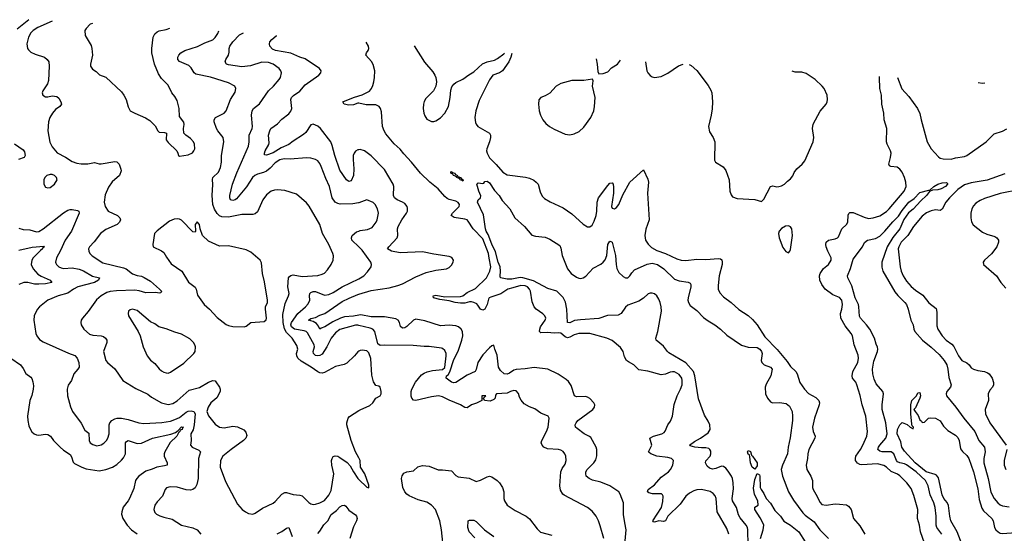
# Model space of a CAD drawing. Header units: inches. Extents: x 1245430 to 1420861, y 606325 to 671315.
# Tile 49 of 256: x 1276958 to 1285786, y 664657 to 669268. Entities that reach past the tile are written whole.
import ezdxf

# ---------------------------------------------------------------- set-up
doc = ezdxf.new("R2010")
doc.units = ezdxf.units.IN
doc.header["$MEASUREMENT"] = 0
doc.layers.add('B2676', color=7, linetype='Continuous')
doc.layers.add('B2686', color=7, linetype='Continuous')

msp = doc.modelspace()

# ---------------------------------------------------------------- linework, layer by layer
at = {"layer": 'B2676', "color": 5}
for points, elevation in [([(1277039.8, 669268.1), (1276936.2, 669183.8)], 1040), ([(1277249, 669255.7), (1277122.3, 669197.7), (1277078, 669170), (1277059, 669150), (1277038.3, 669110), (1277022.4, 669050), (1277028, 669010), (1277036.1, 668996.1), (1277057, 668977), (1277097.2, 668957.2), (1277179.3, 668930), (1277204.4, 668910), (1277218, 668890), (1277221.1, 668850), (1277216.7, 668723.3), (1277207, 668693), (1277166.8, 668630), (1277160.7, 668610), (1277166, 668590), (1277190, 668574), (1277210, 668574), (1277250, 668585.5), (1277290, 668579.1), (1277310, 668564), (1277328.2, 668530), (1277332.7, 668510), (1277319.3, 668490), (1277279.4, 668460.6), (1277252, 668430), (1277229.3, 668390.7), (1277216.1, 668350), (1277210.2, 668270.2), (1277228.9, 668168.9), (1277250, 668126), (1277294, 668074), (1277370, 668034.9), (1277430, 667995.9), (1277470, 667979.2), (1277510, 667973.4), (1277570, 667973.8), (1277630, 667986), (1277670, 667973.7), (1277690, 667973.1), (1277810, 667995.5), (1277830.5, 667990.5), (1277850, 667971.3), (1277866.4, 667926.4), (1277866.8, 667910), (1277853.4, 667870), (1277788.3, 667811.7), (1277754.3, 667765.7), (1277725.7, 667694.3), (1277716, 667630), (1277723.6, 667590), (1277750, 667550.4), (1277834.8, 667510), (1277857.3, 667490), (1277862, 667470), (1277852.7, 667450), (1277831.1, 667428.9), (1277730, 667383.5), (1277682.4, 667350), (1277627, 667273), (1277583, 667230), (1277576.4, 667210), (1277577.6, 667190), (1277588.1, 667168.1), (1277608.2, 667148.2), (1277705, 667085), (1277890, 667040.3), (1277912.7, 667030), (1277970, 666986.5), (1278010, 666971.1), (1278050, 666964.3), (1278075, 666955), (1278130, 666919.7), (1278212.7, 666850), (1278230.5, 666829.5), (1278224.7, 666815.3), (1278210, 666813.2), (1278178, 666818), (1278090, 666815.2), (1278030, 666834.6), (1277990, 666839.8), (1277825.7, 666834.3), (1277770, 666828.4), (1277739.5, 666820.5), (1277688.5, 666790), (1277647.6, 666752.4), (1277571.2, 666648.8), (1277521.6, 666590), (1277510.5, 666570), (1277506, 666550), (1277508.4, 666530), (1277533, 666490), (1277585.4, 666445.4), (1277614.6, 666434.6), (1277690, 666428.9), (1277710, 666422.6), (1277729, 666409), (1277738.7, 666390), (1277738.9, 666370), (1277710.4, 666290), (1277730.4, 666210), (1277744.9, 666190), (1277810, 666132.4), (1277881.6, 666030), (1277998.5, 665958.5), (1278105.8, 665905.8), (1278140.6, 665880.6), (1278230.5, 665830), (1278290, 665814), (1278330, 665821.2), (1278370, 665848), (1278477.8, 665942.2), (1278570, 665965.8), (1278650, 666012.9), (1278690, 666030.3), (1278710, 666026), (1278718, 666018), (1278750.4, 665970), (1278756.4, 665950), (1278754.4, 665930), (1278726.3, 665873.7), (1278673.4, 665830), (1278646.8, 665790), (1278636.1, 665750), (1278650, 665710.5), (1278710, 665635.8), (1278749.2, 665609.2), (1278790, 665604.6), (1278870, 665618.9), (1278910, 665613.4), (1278967.3, 665587.3), (1278986.7, 665566.7), (1278995.9, 665535.9), (1278986.4, 665510), (1278965.3, 665490), (1278854.6, 665410), (1278780.4, 665350), (1278759.5, 665310), (1278757, 665250), (1278802.2, 665122.2), (1278910, 664918.8), (1278952.3, 664872.3), (1278982.8, 664850), (1279010, 664834.9), (1279049.5, 664830.5), (1279070, 664838), (1279135.5, 664884.5), (1279230, 664928.9), (1279250, 664944.2), (1279310, 665008.8), (1279336.8, 665023.2), (1279350, 665025.2), (1279410, 665005.2), (1279470, 664999.6), (1279490, 664992.9), (1279550, 664934.4), (1279570, 664921.6), (1279590, 664917.1), (1279610, 664918.4), (1279650, 664930.3), (1279690, 664952.2), (1279730, 664999.3), (1279750, 665042.8), (1279774, 665190), (1279758, 665270), (1279754.7, 665310), (1279759.6, 665330), (1279770, 665347.3), (1279787.6, 665352.4), (1279810, 665348.4), (1279830, 665338.7), (1279893.9, 665293.9), (1279922, 665262), (1279950, 665208.5), (1279990, 665150.4), (1280000, 665140.5)], 1060), ([(1277612.2, 669234.1), (1277610, 669234), (1277590, 669226.6), (1277553.4, 669190), (1277543, 669170), (1277546.2, 669126.2), (1277597.7, 669037.7), (1277606, 669010), (1277612.2, 668950), (1277593.4, 668870), (1277593.4, 668850), (1277610, 668822.8), (1277644, 668804), (1277673.2, 668773.2), (1277730, 668750.5), (1277870, 668620.7), (1277893, 668590), (1277912.1, 668552.1), (1277930, 668486), (1277950, 668450.7), (1277990, 668427.7), (1278087.4, 668387.4), (1278123.6, 668363.6), (1278174.3, 668314.3), (1278195.5, 668270), (1278210, 668258.4), (1278255.8, 668255.8), (1278274.8, 668250), (1278272.7, 668190), (1278290, 668164.9), (1278366.8, 668090), (1278377.3, 668070), (1278381, 668050), (1278390, 668042.8), (1278470, 668054.9), (1278507.9, 668072.1), (1278520.7, 668090), (1278527.3, 668110), (1278524.5, 668150), (1278516, 668170), (1278490, 668202), (1278448, 668230), (1278429.4, 668249.4), (1278426, 668290), (1278431.5, 668328.5), (1278429.3, 668349.3), (1278390, 668398), (1278387.1, 668470), (1278370, 668544), (1278350, 668579.3), (1278323.7, 668610), (1278290, 668681.2), (1278230, 668740.9), (1278202, 668782), (1278166.9, 668870), (1278144.4, 668970), (1278144.4, 669010), (1278155.4, 669110), (1278170, 669141.6), (1278190, 669158), (1278210, 669167), (1278270, 669178.9), (1278303, 669193)], 1080), ([(1280000, 666291.5), (1279990, 666286), (1279959.1, 666250), (1279890, 666183.7), (1279866.2, 666173.8), (1279790, 666155.8), (1279690, 666099.7), (1279670, 666095.1), (1279650, 666096.9), (1279630, 666106.3), (1279571.3, 666150), (1279482.3, 666202.3), (1279452.2, 666230), (1279442, 666250), (1279441.5, 666270), (1279450.8, 666310), (1279442.6, 666342.6), (1279401.6, 666410), (1279350, 666460.7), (1279333.4, 666493.4), (1279319.1, 666550), (1279317.7, 666622.3), (1279339, 666721), (1279368.7, 666790), (1279372.9, 666810), (1279362.4, 666870), (1279369.8, 666950), (1279377.2, 666962.8), (1279390, 666972.9), (1279410, 666976.3), (1279490, 666964.1), (1279630, 666972.9), (1279670, 666983.6), (1279690, 666993.7), (1279718.2, 667021.8), (1279751.1, 667070), (1279768.5, 667110), (1279771, 667149), (1279766.2, 667170), (1279730.9, 667250), (1279672.2, 667350), (1279649.6, 667430), (1279553.4, 667593.4), (1279530, 667624.2), (1279441.5, 667701.5), (1279334, 667734), (1279270, 667740.4), (1279242.4, 667737.6), (1279212.1, 667727.9), (1279170, 667695.1), (1279137.4, 667650), (1279090, 667542.7), (1279070, 667524.5), (1279050, 667518.4), (1278950, 667518.6), (1278830, 667494.2), (1278770, 667498.2), (1278750, 667507.6), (1278727.6, 667527.6), (1278705.7, 667565.7), (1278688.9, 667608.9), (1278683.4, 667690), (1278689.8, 667789.7), (1278686.2, 667833.8), (1278689.6, 667850), (1278739.8, 667900.2), (1278758, 667942), (1278767.7, 667990), (1278768.7, 668050), (1278789.8, 668170), (1278784, 668210), (1278734.5, 668270), (1278723.5, 668290), (1278702, 668350), (1278701.6, 668370), (1278715.1, 668390), (1278790.8, 668429.2), (1278809.7, 668450), (1278848, 668550), (1278890, 668616), (1278896.2, 668650), (1278886, 668670), (1278830, 668701.1), (1278670, 668751.6), (1278537.5, 668777.5), (1278521.1, 668790), (1278494.8, 668834.8), (1278476, 668856), (1278391.1, 668891.1), (1278376.2, 668910), (1278375.1, 668930), (1278384.7, 668950), (1278404.2, 668970), (1278437.6, 668990), (1278552.7, 669027.3), (1278618.9, 669061.1), (1278690, 669087.9), (1278712, 669108), (1278735.3, 669144.7), (1278743.9, 669166.8)], 1060), ([(1280000, 667625), (1279996.3, 667623.7), (1279946.5, 667613.5), (1279831.2, 667611.2), (1279810, 667617.1), (1279788.2, 667630), (1279761.1, 667670), (1279735.1, 667770), (1279701.7, 667841.7), (1279662, 667950), (1279650, 667977), (1279630, 668000.5), (1279610, 668012.6), (1279570, 668024.2), (1279530, 668027.8), (1279383.2, 668016.8), (1279330, 668017.4), (1279290, 668009.8), (1279250, 667984.2), (1279204.1, 667935.9), (1279170.5, 667909.5), (1279143.1, 667896.9), (1279090, 667882.6), (1279067.7, 667870), (1279045.7, 667850), (1278991.4, 667768.6), (1278900.7, 667659.3), (1278890.1, 667649.9), (1278870, 667644.7), (1278847, 667650), (1278841.1, 667670), (1278843.5, 667690), (1278867.4, 667790), (1278906, 667894), (1279010, 668134), (1279015.4, 668170), (1279016.4, 668230), (1279042.6, 668290), (1279045.7, 668310), (1279037.2, 668410), (1279041.1, 668450), (1279053.3, 668470), (1279106.9, 668513.1), (1279190, 668628.4), (1279235.1, 668670), (1279286, 668730), (1279296.9, 668750), (1279307, 668790), (1279299.5, 668810), (1279285.1, 668830), (1279230, 668867.4), (1279190, 668884.5), (1279130, 668887.3), (1279026.8, 668853.2), (1278950, 668845.6), (1278830, 668863.1), (1278812, 668870), (1278801.3, 668890), (1278807.8, 668910), (1278831.3, 668950), (1278837, 668977), (1278836.2, 669010), (1278842.3, 669030), (1278868.9, 669070), (1278930, 669131.1), (1278966.2, 669150.4)], 1040), ([(1280000, 668100.7), (1279990, 668099.1), (1279970, 668087.8), (1279955.8, 668070), (1279949.5, 668050), (1279947.1, 668012.9), (1279954.6, 667930), (1279951.3, 667870), (1279930, 667822), (1279910, 667815.8), (1279887.1, 667830), (1279830, 667917.4), (1279782.9, 668050), (1279759.5, 668139.5), (1279747.1, 668170), (1279653.8, 668290), (1279630, 668311.5), (1279590.3, 668329.7), (1279570, 668324), (1279524.2, 668255.8), (1279504.1, 668235.9), (1279410, 668178.5), (1279370, 668148.6), (1279303.3, 668116.7), (1279230, 668072.5), (1279170, 668053), (1279153.6, 668053.6), (1279153, 668070), (1279159.1, 668090), (1279192.2, 668147.8), (1279196.4, 668163.6), (1279189.1, 668230), (1279199.5, 668270), (1279210.8, 668290), (1279270, 668332.7), (1279310, 668375), (1279370, 668423.5), (1279390, 668446.7), (1279398.1, 668470), (1279388.3, 668550), (1279395.4, 668570), (1279411.8, 668588.2), (1279470, 668626.5), (1279516.3, 668683.7), (1279641.6, 668770), (1279658.7, 668790), (1279660.5, 668810), (1279646.6, 668830), (1279517.9, 668917.9), (1279470, 668932.3), (1279390, 668968.6), (1279252.5, 668992.5), (1279224.6, 669004.6), (1279201.3, 669030), (1279196.9, 669050), (1279201.1, 669070), (1279217.4, 669090), (1279257.3, 669122.7), (1279264.7, 669127.2)], 1020), ([(1280000, 668517.8), (1279990, 668519.8), (1279950, 668505), (1279910, 668499.5), (1279867.6, 668510), (1279854, 668530), (1279950, 668570.7), (1280000, 668585.7)], 980), ([(1276912.8, 668152.8), (1276990, 668100.3), (1277000.4, 668080.4), (1277007.6, 668050), (1276998, 668030), (1276947, 668013)], 1040), ([(1276950, 667395.3), (1276990, 667385.8), (1277050, 667380.8), (1277110, 667364.2), (1277130, 667366.5), (1277170, 667389.3), (1277350, 667532.8), (1277390, 667557.7), (1277410, 667564.5), (1277430, 667563.8), (1277475.6, 667555.6), (1277488.8, 667548.8), (1277492.7, 667530), (1277423.7, 667370), (1277366.3, 667290), (1277325, 667195), (1277288.8, 667130), (1277280.4, 667090), (1277282.6, 667082.6), (1277288, 667070), (1277308, 667050), (1277330, 667040.3), (1277354.3, 667034.3), (1277430, 667040.1), (1277490, 667028.1), (1277530, 667014.2), (1277610, 666966), (1277673, 666950), (1277664.4, 666930), (1277627.6, 666910), (1277480.3, 666870), (1277440.2, 666850), (1277390, 666812.9), (1277303, 666790), (1277211.1, 666748.9), (1277134.9, 666690), (1277114.1, 666665.9), (1277088.2, 666610), (1277083.8, 666570), (1277103.7, 666450), (1277110.4, 666430), (1277136.2, 666396.2), (1277170, 666374.9), (1277394.5, 666274.5), (1277452.7, 666252.7), (1277474, 666230), (1277487.6, 666190), (1277490.2, 666149.8), (1277478.4, 666130), (1277442.6, 666090), (1277422, 666030), (1277394.1, 665985.9), (1277385.3, 665950), (1277388.2, 665890), (1277413.3, 665793.3), (1277430.4, 665750.4), (1277510, 665647.3), (1277543.4, 665583.4), (1277576.7, 665556.7), (1277580.2, 665490), (1277588.9, 665470), (1277613.4, 665453.4), (1277650, 665443.8), (1277690, 665452.1), (1277713.5, 665466.5), (1277735.3, 665490), (1277748.4, 665511.6), (1277760.8, 665550), (1277759.8, 665630), (1277765.7, 665650), (1277783, 665670), (1277810, 665685.2), (1277832.3, 665692.3), (1277870, 665692.4), (1277930, 665680.3), (1278026, 665650), (1278070, 665642.4), (1278233.3, 665653.3), (1278310, 665664.1), (1278350, 665677.7), (1278390, 665697.2), (1278450, 665744.1), (1278470, 665753.3), (1278496.9, 665756.9), (1278520.9, 665750), (1278530.5, 665730), (1278522, 665630), (1278512.9, 665587.1), (1278492.2, 665550), (1278494.6, 665490), (1278490.4, 665450), (1278504.9, 665430), (1278563, 665403), (1278579.5, 665390), (1278562.5, 665330), (1278559.7, 665150), (1278545.5, 665094.5), (1278530, 665066), (1278510, 665051.1), (1278490, 665045.6), (1278450, 665048.9), (1278368.9, 665071.1), (1278306.6, 665073.4), (1278275.5, 665064.5), (1278262, 665050), (1278238.4, 664990), (1278190, 664939.5), (1278170.4, 664910), (1278161.3, 664870), (1278170, 664845.5), (1278185.5, 664830), (1278213.9, 664813.9), (1278250, 664800.9), (1278324, 664784), (1278410, 664730.3), (1278510, 664705.2), (1278548.3, 664688.3), (1278582.6, 664650)], 1040), ([(1280000, 667228.5), (1279935.8, 667290), (1279932.4, 667310), (1279940.4, 667330), (1279977, 667363), (1280000, 667371)], 1040), ([(1276950, 667198), (1277070, 667224.6), (1277175.4, 667235.4), (1277180.5, 667230), (1277163.8, 667216.2), (1277162.6, 667210), (1277143.3, 667196.7), (1277079.2, 667130), (1277066.9, 667110), (1277061, 667070), (1277079.8, 667030), (1277122.3, 666982.3), (1277150, 666964.5), (1277230.4, 666930), (1277247.7, 666910), (1277190, 666895.6), (1277130, 666893.6), (1277090, 666895.2), (1277030, 666908.7), (1276994, 666910), (1276950, 666891.5)], 1020), ([(1280000, 666522.4), (1279990, 666524.7), (1279970, 666525.6), (1279830, 666488.2), (1279790, 666457.1), (1279750.2, 666410), (1279712.8, 666330), (1279670, 666265.2), (1279650, 666252.7), (1279630, 666249.5), (1279610, 666254.6), (1279591.8, 666270), (1279590.4, 666290), (1279601.8, 666330), (1279599.5, 666350), (1279537.3, 666457.3), (1279527.7, 666467.7), (1279510, 666475.5), (1279421.8, 666490), (1279396.1, 666510), (1279388.8, 666530), (1279394, 666550), (1279451.4, 666630), (1279520.3, 666690), (1279543.9, 666716.1), (1279558.3, 666750), (1279555.3, 666790), (1279558.5, 666810), (1279570, 666820.2), (1279590, 666829.3), (1279610, 666829.4), (1279690, 666796.4), (1279730, 666800.8), (1279770, 666818.4), (1279850, 666870.2), (1280000, 666943)], 1040), ([(1280000, 666614.4), (1279950, 666605.1), (1279870, 666599.9), (1279835.8, 666590), (1279765.4, 666554.6), (1279694, 666510), (1279660.7, 666499.3), (1279650, 666489.6), (1279637.5, 666517.5), (1279619.6, 666539.6), (1279590, 666558.7), (1279547.4, 666570), (1279570, 666586), (1279610, 666595.9), (1279650, 666616.1), (1279694.7, 666630), (1279850, 666738.3), (1279911.3, 666768.7), (1279990, 666800.1), (1280000, 666803.3)], 1020), ([(1276878.6, 666230), (1276964.4, 666170), (1276990, 666137.3), (1277012.1, 666092.1), (1277058, 666058), (1277066.6, 666046.6), (1277076.7, 666016.7), (1277082.4, 665982.4), (1277080.2, 665950), (1277066.6, 665893.4), (1277050, 665849), (1277028.2, 665710), (1277030.3, 665670), (1277041.4, 665621.4), (1277053.7, 665590), (1277068.3, 665568.3), (1277089.2, 665549.2), (1277110, 665541.3), (1277130, 665539.3), (1277190, 665547.7), (1277210, 665544), (1277234.8, 665530), (1277262, 665490), (1277321.3, 665430), (1277350, 665404.9), (1277410, 665364.2), (1277423.1, 665343.1), (1277437.5, 665297.5), (1277450, 665284.9), (1277514.8, 665250), (1277555.6, 665235.6), (1277670, 665219.1), (1277730, 665230.2), (1277791.5, 665250), (1277830, 665275.8), (1277870, 665313.8), (1277890, 665335.6), (1277908.3, 665370), (1277908.1, 665470), (1277917.1, 665482.9), (1277929.7, 665490), (1278010, 665463.5), (1278050, 665466.8), (1278150, 665510.8), (1278313.7, 665546.3), (1278356.2, 665563.8), (1278380.5, 665579.5), (1278410, 665612.2), (1278426.8, 665610), (1278416.5, 665603.5), (1278415.3, 665590), (1278397.6, 665582.4), (1278394.3, 665570), (1278381.8, 665558.2), (1278367, 665530), (1278308.2, 665471.8), (1278260.6, 665390), (1278252.9, 665370), (1278252.8, 665350), (1278281.3, 665290), (1278279.3, 665270), (1278257.8, 665262.2), (1278188.1, 665251.9), (1278147.4, 665232.6), (1278090, 665214.7), (1278026.3, 665170), (1278007.6, 665150), (1277996.8, 665130), (1277981.1, 665058.9), (1277943.2, 664970), (1277931.6, 664948.4), (1277886.8, 664893.2), (1277872.9, 664850), (1277871.7, 664830), (1277882.6, 664790), (1277920.3, 664730), (1277961.3, 664690), (1278010, 664652.9)], 1020), ([(1280000, 665334.7), (1279969.6, 665390), (1279929.6, 665490), (1279892.7, 665630), (1279892.7, 665650), (1279902.7, 665690), (1279914, 665706), (1280000, 665759.8)], 1060), ([(1279630, 664656.5), (1279650, 664677.6), (1279685.9, 664734.1), (1279720.7, 664770), (1279750, 664824.9), (1279797.7, 664862.3), (1279830, 664895.6), (1279850, 664906.2), (1279870, 664908.9), (1279881.4, 664901.4), (1279910, 664866), (1279970, 664824), (1279979.3, 664810), (1279983.7, 664790), (1279978, 664770), (1279950, 664715.1), (1279918.2, 664610)], 1040), ([(1279265.9, 664654.1), (1279310, 664674.9), (1279350, 664704.2), (1279370, 664710.4), (1279400.2, 664630)], 1040)]:
    msp.add_lwpolyline(points, dxfattribs=dict(at, elevation=elevation))
for points, elevation in [([(1277230, 667878.3), (1277202.8, 667870), (1277184, 667850), (1277174.8, 667830), (1277176, 667790), (1277190, 667764.7), (1277210, 667758.8), (1277230, 667763), (1277269.2, 667790), (1277293.2, 667830), (1277289.3, 667850), (1277269.2, 667870), (1277250, 667876.9)], 1060), ([(1278370, 667481), (1278343.6, 667476.4), (1278300.7, 667459.3), (1278190, 667374), (1278168.2, 667348.2), (1278150.7, 667250), (1278156, 667230), (1278230, 667193), (1278250, 667177.3), (1278274.7, 667134.7), (1278317.4, 667077.4), (1278410.7, 667010), (1278472.9, 666912.9), (1278530, 666868), (1278539.6, 666850), (1278553.7, 666793.7), (1278612, 666712), (1278660.7, 666670), (1278730, 666594.8), (1278810, 666530.7), (1278830, 666522), (1278870, 666514.8), (1278970, 666511.3), (1278990, 666518), (1279030, 666551), (1279150, 666558.8), (1279166.8, 666573.2), (1279171.7, 666588.3), (1279161.5, 666670), (1279163.5, 666690), (1279179.3, 666730), (1279179.3, 666750), (1279154.1, 666914.1), (1279136.4, 666990), (1279125.9, 667085.9), (1279113.3, 667110), (1279030, 667180.5), (1278990, 667201.3), (1278830, 667238), (1278750, 667236.3), (1278650, 667278.4), (1278598, 667330), (1278575.1, 667390), (1278570, 667428), (1278550, 667452), (1278531, 667430), (1278534.8, 667370), (1278530, 667362), (1278510, 667364.5), (1278410, 667468.5), (1278390, 667478.7)], 1080), ([(1277970, 666669.6), (1277950, 666662), (1277934, 666650), (1277930.6, 666630), (1277933.4, 666610), (1278021.3, 666470), (1278037.6, 666430), (1278066, 666330), (1278100.3, 666250), (1278130, 666210.5), (1278170, 666181.6), (1278210, 666133), (1278230, 666116.4), (1278250, 666103.7), (1278270, 666097.6), (1278290, 666095.8), (1278310, 666102.4), (1278430, 666184.9), (1278520.7, 666270), (1278531.6, 666290), (1278534.5, 666330), (1278529.5, 666350), (1278517, 666370), (1278482.9, 666402.9), (1278410, 666445.1), (1278350, 666462.4), (1278272.7, 666492.7), (1278206, 666510), (1278170, 666537), (1278130, 666556), (1278010, 666658.9)], 1080)]:
    msp.add_lwpolyline(points, close=True, dxfattribs=dict(at, elevation=elevation))
at = {"layer": 'B2686', "color": 5}
for points, elevation in [([(1280000, 668585.7), (1280030, 668594.6), (1280093.2, 668626.8), (1280112, 668650), (1280123.8, 668676.2), (1280134.5, 668710), (1280140.3, 668750), (1280141.8, 668810), (1280126.5, 668866.5), (1280113, 668893), (1280062.4, 668950), (1280067.3, 668970), (1280081.3, 668990), (1280088.3, 669010), (1280085.1, 669030), (1280064.4, 669065.1)], 980), ([(1280494, 669031.8), (1280587.1, 668887.1), (1280661.3, 668801.3), (1280681.4, 668770), (1280689.5, 668749.5), (1280696.1, 668710), (1280689.5, 668670), (1280668.8, 668630), (1280600.4, 668559.6), (1280586.2, 668533.8), (1280579.9, 668510), (1280577.2, 668470), (1280581.7, 668430), (1280590, 668404.2), (1280610, 668375.5), (1280650, 668354.7), (1280670, 668353.9), (1280690, 668359.6), (1280730, 668387.5), (1280770.5, 668429.5), (1280803.6, 668490), (1280819.2, 668570), (1280823.9, 668636.1), (1280834.2, 668665.8), (1280851.3, 668688.7), (1280870, 668703.5), (1280930, 668733.8), (1280985.7, 668774.3), (1281030, 668799.8), (1281107.1, 668872.9), (1281150, 668890.6), (1281215.2, 668904.8), (1281241.8, 668918.2), (1281298.3, 668961.7), (1281305.5, 668968.8)], 980), ([(1281371.6, 668963.7), (1281362.3, 668930), (1281342.8, 668890), (1281287.2, 668810), (1281259.1, 668790), (1281199.5, 668770), (1281170.9, 668729.1), (1281077.7, 668542.3), (1281049, 668450), (1281040.3, 668390), (1281045.1, 668345.1), (1281050.4, 668330), (1281066, 668310), (1281170.4, 668250), (1281178.7, 668230), (1281179.5, 668210), (1281171.6, 668170), (1281147.6, 668110), (1281144.4, 668090), (1281148.1, 668070), (1281170, 668028), (1281229.2, 667969.2), (1281290, 667898.5), (1281330, 667876.5), (1281494, 667854), (1281530, 667844.9), (1281567.2, 667827.2), (1281590.2, 667810.2), (1281606.4, 667790), (1281623.4, 667723.4), (1281644.2, 667684.2), (1281663.9, 667663.9), (1281713.5, 667633.5), (1281830, 667578.7), (1281910, 667524.2), (1282010, 667432), (1282050, 667408.5), (1282070, 667408.4), (1282090, 667423.8), (1282110, 667460.4), (1282127.7, 667510), (1282133.9, 667550), (1282135.2, 667630), (1282148.2, 667670), (1282230, 667780.4), (1282250, 667799.1), (1282270, 667802.8), (1282278, 667790), (1282283.1, 667763.1), (1282281.8, 667710), (1282264.4, 667590), (1282270, 667576.3), (1282290, 667570.4), (1282310, 667582.6), (1282330, 667608.5), (1282365.4, 667694.6), (1282429.8, 667810), (1282550, 667921), (1282590, 667836.3), (1282594.9, 667810), (1282586.9, 667710), (1282602.6, 667470), (1282571.2, 667388.8), (1282562, 667330), (1282568.9, 667290), (1282592.6, 667252.6), (1282624.2, 667224.2), (1282670, 667197.2), (1282749.5, 667169.5), (1282850, 667122.4), (1282890, 667109.1), (1282930, 667104.9), (1283030, 667119.4), (1283110, 667116.6), (1283223.8, 667123.8), (1283240.9, 667120.9), (1283253.1, 667113.1), (1283258, 667090), (1283255.6, 667070), (1283228.9, 666970), (1283221.5, 666881.5), (1283222, 666850), (1283237.1, 666817.1), (1283270, 666779.5), (1283336.3, 666730), (1283405.1, 666665.1), (1283490, 666612.4), (1283530, 666576.4), (1283569.3, 666529.3), (1283640.3, 666420.3), (1283750, 666306.4), (1283840.1, 666200.1), (1283870, 666156.1), (1283916.4, 666110), (1283930.3, 666090), (1283953.4, 666010), (1283993.8, 665950), (1284030, 665912.8), (1284095.8, 665875.8), (1284122.6, 665850), (1284128.6, 665830), (1284127.1, 665810), (1284084.2, 665690), (1284068, 665610), (1284072.4, 665572.4), (1284090.2, 665530), (1284088.8, 665510), (1284032.6, 665410), (1284024.6, 665370), (1284022.6, 665330), (1284008.7, 665270), (1284016.9, 665230), (1284050.8, 665170.8), (1284066.2, 665130), (1284066.7, 665070), (1284072.9, 665050), (1284097.7, 665010), (1284134.4, 664934.4), (1284150, 664917.1), (1284190.2, 664910.3), (1284270, 664920.7), (1284310, 664920.2), (1284370, 664913.6), (1284390, 664902), (1284412.9, 664870), (1284435.6, 664790), (1284490, 664725.7), (1284535.3, 664650)], 980), ([(1282125.4, 668916.7), (1282137.1, 668870), (1282142, 668802), (1282150, 668782), (1282190, 668784), (1282230, 668799.1), (1282263.3, 668836.7), (1282316.9, 668870), (1282344, 668903.1)], 1020), ([(1282569.3, 668889.2), (1282582, 668810), (1282590.3, 668790), (1282610, 668767.2), (1282630, 668754), (1282650, 668748.8), (1282710, 668758.9), (1282770, 668788.4), (1282866, 668854), (1282906.3, 668868.1)], 1020), ([(1282961, 668864.7), (1282977.8, 668857.8), (1283030.7, 668810.7), (1283130, 668676.5), (1283155.7, 668635.7), (1283164.6, 668610), (1283170.2, 668529.8), (1283167.5, 668467.5), (1283158.5, 668410), (1283132.9, 668310), (1283142, 668262), (1283176.9, 668210), (1283191.1, 668170), (1283187.3, 668007.3), (1283195.5, 667990), (1283266.4, 667946.4), (1283290, 667914.8), (1283319.5, 667830), (1283324.9, 667730), (1283336.7, 667696.7), (1283350, 667679.1), (1283390, 667661.6), (1283550, 667652.4), (1283610, 667634.8), (1283630, 667656), (1283690, 667772), (1283710, 667778), (1283747.7, 667767.7), (1283766, 667770), (1283790, 667776.3), (1283814, 667790), (1283842, 667818), (1283870, 667838), (1283890, 667864.9), (1283903.6, 667896.4), (1283926.3, 667930), (1283973.6, 667970), (1283999, 668001), (1284073, 668170), (1284078, 668210), (1284066.9, 668290), (1284071.1, 668330), (1284134.5, 668445.5), (1284189.5, 668510), (1284198.4, 668530), (1284201.6, 668550), (1284198.4, 668590), (1284170, 668649.2), (1284153.6, 668670), (1284091.5, 668730), (1284010, 668785.7), (1283970, 668795.8), (1283910, 668796), (1283883.3, 668807.3)], 1020), ([(1285071.6, 664570), (1285034.6, 664670), (1285025.4, 664730), (1285009.1, 664790), (1285011.5, 664870), (1284975.9, 664995.9), (1284950, 665058.3), (1284910.9, 665110.9), (1284850, 665172.7), (1284827.5, 665187.5), (1284771.6, 665211.6), (1284730, 665251.6), (1284706.7, 665266.7), (1284650, 665279.9), (1284510, 665270.6), (1284490, 665274.8), (1284470, 665285.8), (1284453.5, 665310), (1284450.6, 665330), (1284454.3, 665350), (1284497.8, 665410), (1284519, 665450), (1284552.8, 665530), (1284559.8, 665570), (1284544.8, 665710), (1284512.8, 665810), (1284494.5, 665894.5), (1284464.7, 665990), (1284453.8, 666013.8), (1284426.6, 666050), (1284421.5, 666070), (1284428.4, 666110), (1284472.5, 666190), (1284480.2, 666230), (1284475.3, 666255.3), (1284440.4, 666350), (1284425.1, 666430), (1284414.3, 666450), (1284359.4, 666519.4), (1284320.7, 666590), (1284317.3, 666630), (1284329.8, 666670), (1284335.1, 666710), (1284328.2, 666750), (1284310, 666773.3), (1284250, 666798), (1284181.4, 666850), (1284150.7, 666890), (1284132.7, 666930), (1284129.1, 666970), (1284135.3, 666990), (1284166.6, 667033.4), (1284211.1, 667070), (1284234.5, 667110), (1284234, 667130), (1284204, 667190), (1284189.7, 667230), (1284186.3, 667250), (1284189.6, 667270), (1284209.8, 667290.2), (1284270, 667299.6), (1284290.8, 667309.2), (1284299.8, 667320.2), (1284328.8, 667391.2), (1284370.6, 667429.4), (1284383.5, 667450), (1284386.5, 667513.5), (1284391.1, 667528.9), (1284402.5, 667537.5), (1284430, 667537.6), (1284530, 667494.7), (1284570, 667484.7), (1284610, 667488.4), (1284670, 667508.4), (1284730, 667547.6), (1284755.3, 667570), (1284887.9, 667730), (1284905, 667770), (1284904.6, 667810), (1284892.3, 667852.3), (1284870, 667898.7), (1284850, 667926.3), (1284824.9, 667944.9), (1284769.3, 667950), (1284757.2, 667957.2), (1284749.8, 667969.8), (1284765.9, 668030), (1284770.6, 668070), (1284765.4, 668090), (1284735.2, 668150), (1284730.4, 668170), (1284732, 668290), (1284710.5, 668370), (1284704.8, 668430), (1284689, 668510), (1284686.4, 668590), (1284669.9, 668650), (1284667, 668750), (1284668.1, 668758.5)], 980), ([(1284827.5, 668748.6), (1284867, 668647), (1284930, 668577.6), (1285008, 668470), (1285030, 668424.7), (1285040.3, 668370), (1285095.6, 668170), (1285130, 668108.4), (1285195.6, 668035.6), (1285210, 668024.9), (1285238, 668018), (1285310, 668015.5), (1285350, 668027.5), (1285430, 668040.2), (1285450, 668050.1), (1285624.4, 668170), (1285696.2, 668243.8), (1285771.4, 668268.6), (1285810, 668287.5)], 980), ([(1285553.4, 668704.8), (1285590, 668698.9), (1285611, 668701.4)], 1020), ([(1283317.8, 664650), (1283299.2, 664699.2), (1283210.6, 664850), (1283202.9, 664970), (1283193.9, 664993.9), (1283175.6, 665015.6), (1283150, 665032.7), (1283070, 665051.8), (1283030, 665048.9), (1283002.3, 665037.7), (1282962.8, 665017.2), (1282930.1, 664989.9), (1282881, 664919), (1282770.1, 664810), (1282750, 664769.8), (1282730, 664763.1), (1282690, 664768.6), (1282650, 664758), (1282640.6, 664760.6), (1282634.6, 664770), (1282712.1, 664890), (1282724.1, 664944.1), (1282727.9, 664990), (1282722.7, 665002.7), (1282711.8, 665011.8), (1282631.2, 665011.2), (1282600, 665020), (1282586.2, 665030), (1282592, 665050), (1282650, 665092.3), (1282710, 665162.2), (1282775.8, 665210), (1282794.3, 665230), (1282813.3, 665270), (1282820.7, 665310), (1282801.2, 665330), (1282770, 665338.2), (1282669.8, 665349.8), (1282618, 665370), (1282601.8, 665381.8), (1282595.6, 665390), (1282627.1, 665450), (1282609.5, 665510), (1282641.2, 665530), (1282715.3, 665550), (1282737.2, 665562.8), (1282747, 665573), (1282769.5, 665630), (1282794.6, 665665.4), (1282809.8, 665710.2), (1282826.4, 665813.6), (1282853.1, 665890), (1282884.2, 665950), (1282897.8, 665990), (1282898.8, 666030), (1282893.8, 666050), (1282870, 666083.5), (1282830, 666105.4), (1282810, 666106.9), (1282790, 666103.5), (1282750, 666086.6), (1282710, 666080.5), (1282590, 666112.6), (1282510, 666126.3), (1282465.6, 666170), (1282416, 666196), (1282399.7, 666210), (1282382.4, 666242.4), (1282369.7, 666290), (1282344.5, 666324.5), (1282270, 666389.6), (1282224, 666410), (1282070, 666451.1), (1281970, 666451.8), (1281930, 666438.5), (1281890, 666416.8), (1281870, 666413.4), (1281850, 666419.8), (1281810, 666454.9), (1281790, 666457.9), (1281750, 666453.9), (1281690, 666460.2), (1281630, 666458), (1281619.7, 666470), (1281620.9, 666490), (1281629.2, 666510.8), (1281669.7, 666570), (1281674.7, 666590), (1281666, 666610), (1281648.8, 666628.8), (1281590, 666669.7), (1281571.5, 666691.5), (1281553.8, 666733.8), (1281537.4, 666830), (1281528.1, 666850), (1281510, 666868.9), (1281490, 666878.1), (1281450, 666882.8), (1281380.5, 666859.5), (1281334.9, 666850), (1281272.3, 666807.7), (1281181.9, 666778.1), (1281168.9, 666770), (1281162.1, 666757.9), (1281148.6, 666710), (1281130.1, 666670), (1281110, 666661.7), (1281088.9, 666668.9), (1281066.7, 666706.7), (1281056.2, 666716.2), (1281030.5, 666730.5), (1281010, 666736), (1280990, 666735.3), (1280950, 666723.4), (1280910, 666722.9), (1280863.6, 666730), (1280810, 666744.9), (1280725.1, 666754.9), (1280668, 666770), (1280664.5, 666790), (1280690, 666793.6), (1280770, 666779), (1280910, 666782.7), (1280930, 666790.1), (1280970, 666818.3), (1281045, 666855), (1281142.8, 666950), (1281174.6, 667010), (1281183.4, 667050), (1281166.3, 667126.3), (1281161.3, 667170), (1281110, 667299.4), (1281023.7, 667390), (1280980, 667460), (1280969.6, 667470), (1280950, 667477.3), (1280852.3, 667492.3), (1280825.4, 667510), (1280837.6, 667530), (1280898.5, 667590), (1280901.1, 667610), (1280890, 667627.3), (1280870, 667639.1), (1280810, 667654), (1280790, 667663.1), (1280770, 667680.3), (1280710, 667750.7), (1280635.1, 667810), (1280552.3, 667890), (1280470.9, 667990), (1280402.4, 668062.4), (1280370, 668105.6), (1280314.9, 668154.9), (1280242.2, 668242.2), (1280225.5, 668270), (1280211.6, 668310), (1280202, 668442), (1280193, 668470), (1280180.7, 668490), (1280150, 668503.5), (1280064.6, 668504.6), (1280000, 668517.8)], 980), ([(1280000, 666803.3), (1280110, 666838.2), (1280270, 666861.9), (1280350, 666881.2), (1280390, 666896), (1280510, 666959), (1280602, 666998), (1280690, 667019), (1280784, 667030), (1280810, 667043.8), (1280830, 667064.9), (1280844.5, 667090), (1280846.6, 667110), (1280832.8, 667132.8), (1280810, 667140.7), (1280670, 667163.5), (1280570, 667185.3), (1280370, 667176.5), (1280292.7, 667190), (1280257, 667210), (1280266.6, 667230), (1280343.1, 667310), (1280348.9, 667330), (1280346.8, 667390), (1280352.1, 667410), (1280384.9, 667470), (1280425.2, 667530), (1280434.6, 667550), (1280436.1, 667576.1), (1280431.8, 667591.8), (1280410, 667618.7), (1280391, 667631), (1280343, 667650), (1280318.2, 667670), (1280309.8, 667690), (1280311.3, 667770), (1280305.4, 667790), (1280230, 667922.4), (1280110, 668044.9), (1280050, 668091.2), (1280010, 668102.3), (1280000, 668100.7)], 1020), ([(1285790, 667883.1), (1285631.4, 667828.6), (1285490, 667804.4), (1285430, 667785.3), (1285370, 667743.2), (1285294.2, 667670), (1285263.1, 667630), (1285230, 667565.7), (1285210, 667556.5), (1285170, 667560.2), (1285130, 667552.3), (1285090, 667535), (1285050, 667505.5), (1284972.4, 667410), (1284920.8, 667330), (1284862.4, 667270), (1284839.8, 667230), (1284835, 667210), (1284853, 667050), (1284862.3, 667010), (1284878.6, 666970), (1284910, 666920.2), (1284950, 666874.2), (1284990, 666840.6), (1285056.2, 666796.2), (1285110, 666726.5), (1285175, 666675), (1285181.6, 666641.6), (1285180.4, 666520.4), (1285191.3, 666490), (1285228.1, 666430), (1285264.4, 666390), (1285314.9, 666354.9), (1285334.6, 666334.6), (1285374.3, 666250), (1285404, 666210), (1285450, 666187.2), (1285470.1, 666170.1), (1285490, 666144), (1285510.1, 666130.1), (1285550, 666118.4), (1285610.2, 666110.2), (1285637, 666097), (1285650, 666087.7), (1285677.1, 666050), (1285690.5, 666010), (1285688, 665990), (1285680.5, 665970), (1285658, 665942), (1285640.3, 665910), (1285645.7, 665850), (1285614.7, 665770), (1285616.2, 665730), (1285655.5, 665650), (1285801.6, 665450)], 980), ([(1283489.9, 664549.9), (1283488, 664690), (1283482.8, 664710), (1283470.9, 664730), (1283417.2, 664797.2), (1283404.4, 664824.4), (1283384.5, 664890), (1283349.8, 664950), (1283345.9, 664970), (1283357.5, 665057.5), (1283356.3, 665110), (1283349.8, 665150), (1283341.6, 665170), (1283310, 665216.4), (1283290, 665242), (1283270, 665257.4), (1283250, 665259.8), (1283200.6, 665239.4), (1283170, 665233.4), (1283142.7, 665242.7), (1283121.2, 665261.2), (1283107.3, 665290), (1283110.9, 665309.1), (1283148.6, 665350), (1283155.4, 665370), (1283154.2, 665394.2), (1283147.3, 665410), (1283137.7, 665417.7), (1283110, 665425.3), (1283070, 665423.4), (1283011.2, 665431.2), (1282970, 665444), (1282964.4, 665450), (1283010, 665482.4), (1283063.5, 665510), (1283130, 665559.7), (1283148.2, 665590), (1283145.2, 665630), (1283130, 665665.1), (1283097.9, 665717.9), (1283044.7, 665864.7), (1283012.5, 666070), (1283000.6, 666110), (1282930, 666188.6), (1282778.9, 666278.9), (1282765.3, 666290), (1282730, 666338), (1282664.7, 666390), (1282660.4, 666410), (1282679.8, 666470), (1282712.8, 666650), (1282710.3, 666690), (1282701.3, 666730), (1282690, 666759.8), (1282670.4, 666790), (1282650, 666806.1), (1282630, 666814.3), (1282610, 666814.2), (1282593.1, 666806.9), (1282550, 666768.2), (1282510, 666740.5), (1282410, 666704.9), (1282390, 666687.2), (1282350, 666630.8), (1282323.4, 666616.6), (1282227.5, 666612.5), (1282150, 666584.9), (1281986.4, 666573.6), (1281933.6, 666566.4), (1281890, 666547.9), (1281870, 666548.7), (1281864.7, 666670), (1281851.4, 666731.4), (1281830, 666773.7), (1281775.1, 666830), (1281694.1, 666854.1), (1281564.6, 666924.6), (1281470, 666949.9), (1281446.7, 666953.3), (1281370, 666940.2), (1281330, 666938.2), (1281269.4, 666950), (1281265.4, 666965.4), (1281269.9, 667010.1), (1281265.6, 667050), (1281247, 667090), (1281224.2, 667184.2), (1281190, 667254.3), (1281160, 667340), (1281140.6, 667370), (1281133.8, 667390), (1281115.7, 667515.7), (1281062.9, 667630), (1281069.6, 667650.4), (1281089, 667670), (1281092.9, 667687.1), (1281074, 667730), (1281058, 667790), (1281070, 667802), (1281110, 667798), (1281119, 667801), (1281130, 667814), (1281150, 667818.8), (1281170, 667802), (1281214.2, 667734.2), (1281256.4, 667690), (1281285.2, 667645.2), (1281354, 667570), (1281397.4, 667490), (1281483.8, 667410), (1281550, 667334.8), (1281583.9, 667323.9), (1281670, 667316.5), (1281710, 667298.7), (1281799.9, 667239.9), (1281810, 667218), (1281821.8, 667150), (1281870.2, 667030), (1281903.6, 666990), (1281950, 666957.8), (1281970, 666948.4), (1281990, 666945.6), (1282010, 666950.2), (1282033, 666967), (1282101.2, 667038.8), (1282170, 667073.8), (1282190, 667091.6), (1282206.5, 667113.5), (1282221.6, 667150), (1282230, 667250.7), (1282250, 667280.5), (1282257.6, 667277.6), (1282270.4, 667270), (1282301.2, 667150), (1282305, 667070), (1282313.6, 667033.6), (1282330, 666999.5), (1282370, 666961.7), (1282390, 666950.3), (1282410, 666950.4), (1282430, 666968.2), (1282445.4, 666994.6), (1282470, 667021.1), (1282585.5, 667074.5), (1282630, 667082.7), (1282676.5, 667070), (1282732.9, 667030), (1282830, 666940.2), (1282870, 666922.8), (1282951.3, 666911.3), (1282970, 666902), (1282976.5, 666890), (1282976.5, 666870), (1282952.3, 666770), (1282950.2, 666750), (1282954.4, 666730), (1282970, 666702.8), (1283030, 666656.2), (1283090, 666593.2), (1283130, 666563.6), (1283192, 666530), (1283242, 666490), (1283297.1, 666437.1), (1283430, 666344.9), (1283490, 666327.9), (1283570, 666325), (1283594, 666310), (1283610.1, 666290), (1283615.6, 666270), (1283604.9, 666210), (1283611.2, 666191.2), (1283633, 666170), (1283689, 666149), (1283706.4, 666130), (1283691.7, 666070), (1283650, 665995.1), (1283641.7, 665970), (1283646, 665910), (1283664.2, 665870), (1283690, 665837.1), (1283708.9, 665828.9), (1283770, 665831.5), (1283830, 665823.1), (1283859.3, 665799.3), (1283883.1, 665750), (1283888.4, 665710), (1283886.7, 665670), (1283866.5, 665513.5), (1283848.4, 665430), (1283842, 665370), (1283796.2, 665270), (1283786.3, 665230), (1283796.5, 665170), (1283850.2, 665030), (1283895.2, 664955.2), (1283981, 664841), (1284001.1, 664821.1), (1284081.7, 664761.7), (1284131.4, 664690), (1284210, 664610.3)], 960), ([(1285226.2, 664650), (1285181.7, 664710), (1285175.2, 664730), (1285175.2, 664810), (1285167.6, 664890), (1285154.9, 664930), (1285122.3, 665002.3), (1285103.1, 665083.1), (1285080.7, 665130), (1284996.2, 665210), (1284910, 665272.1), (1284890, 665282.3), (1284849.2, 665289.2), (1284830, 665297.7), (1284820.2, 665310), (1284795.8, 665370), (1284772.1, 665390), (1284690, 665387.7), (1284670, 665394), (1284652.8, 665410), (1284657.6, 665430), (1284670.9, 665450), (1284724.8, 665510), (1284736.2, 665550), (1284723.4, 665650), (1284691.1, 665770), (1284691.2, 665810), (1284703.9, 665910), (1284696.8, 665930), (1284638, 665998), (1284619.6, 666039.6), (1284608.1, 666090), (1284604.8, 666130), (1284616.3, 666203.7), (1284649.9, 666290), (1284653.3, 666310), (1284650, 666329.2), (1284636.7, 666356.7), (1284621.6, 666410), (1284580.4, 666490), (1284551.8, 666530), (1284496.5, 666590), (1284487.9, 666607.9), (1284483.2, 666690), (1284477.6, 666710), (1284449.9, 666770.1), (1284419.6, 666879.6), (1284382, 666950), (1284380.9, 666970), (1284406.1, 667033.9), (1284430, 667118), (1284514, 667230), (1284533.5, 667266.5), (1284559, 667290), (1284630, 667303.2), (1284670, 667325.8), (1284715.8, 667370), (1284786.9, 667453.1), (1284836.9, 667503.1), (1284870, 667553.8), (1284929.1, 667630), (1284978.3, 667661.7), (1285030, 667715.8), (1285110, 667739.1), (1285122, 667738), (1285122, 667742), (1285154.5, 667770), (1285189.8, 667790.2), (1285230, 667804.6), (1285267.7, 667807.7), (1285277.3, 667797.3), (1285277.6, 667790), (1285260.3, 667770), (1285219.3, 667750), (1285190, 667740.9), (1285143.5, 667736.5), (1285114.9, 667725.1), (1285090.1, 667689.9), (1285037.4, 667642.6), (1284970, 667567.8), (1284927, 667533), (1284886.6, 667473.4), (1284848.8, 667390), (1284786.9, 667313.1), (1284734.9, 667230), (1284689.4, 667090), (1284687.2, 667047.2), (1284698.2, 667010), (1284804.8, 666824.8), (1284831.2, 666791.2), (1284894.7, 666730), (1284908.1, 666710), (1284924.4, 666670), (1284949.1, 666570), (1284969, 666530), (1284974.7, 666490), (1284983.1, 666470), (1285052.8, 666390), (1285129.6, 666329.6), (1285202.7, 666262.7), (1285247.8, 666207.8), (1285269.5, 666170), (1285280.6, 666130), (1285290, 666054.8), (1285310.5, 665990), (1285302.4, 665970), (1285270.3, 665930), (1285264.9, 665910), (1285268.7, 665890), (1285352.4, 665790), (1285424.4, 665690), (1285523.1, 665570), (1285558.9, 665490), (1285609.2, 665429.2), (1285615, 665390), (1285602, 665330), (1285601.5, 665290), (1285642.8, 665150), (1285666.9, 665026.9), (1285694.9, 664970), (1285728.7, 664930), (1285750, 664913.7), (1285770, 664904.9), (1285830, 664895.6)], 960), ([(1285930, 667745), (1285750, 667708.4), (1285610, 667662.2), (1285570, 667645.3), (1285530, 667620.4), (1285510, 667598.3), (1285496, 667570), (1285487.2, 667530), (1285485.5, 667490), (1285493.5, 667453.5), (1285507.5, 667427.5), (1285590, 667360.7), (1285630, 667342.2), (1285701.7, 667321.7), (1285720.7, 667310), (1285733.4, 667290), (1285734.4, 667270), (1285718, 667230), (1285670, 667166.6), (1285608, 667110), (1285597.1, 667090), (1285599.1, 667070), (1285717, 666970), (1285754.9, 666910), (1285798.6, 666858.6)], 1020), ([(1280000, 667371), (1280010, 667374.4), (1280076.5, 667383.5), (1280117, 667403), (1280154.3, 667450), (1280163, 667470), (1280174.5, 667530), (1280167.3, 667570), (1280146, 667610), (1280127.5, 667627.5), (1280070, 667649.4), (1280000, 667625)], 1040), ([(1280000, 666943), (1280014.5, 666950), (1280042.9, 666970), (1280075.4, 667004.6), (1280109.6, 667050), (1280113.6, 667070), (1280108, 667090), (1280030, 667199.7), (1280000, 667228.5)], 1040), ([(1282387.3, 664590), (1282396.3, 664690), (1282382.6, 664750), (1282373.2, 664826.8), (1282371.4, 664930), (1282343.1, 665010), (1282328.8, 665028.8), (1282250, 665084.7), (1282170, 665115.1), (1282094.7, 665134.7), (1282062.9, 665150), (1282038.7, 665170), (1282033.1, 665193.1), (1282035.4, 665210), (1282046, 665230), (1282106, 665290), (1282122.8, 665317.2), (1282133.1, 665353.1), (1282134.2, 665410), (1282127.7, 665430), (1282077.9, 665517.9), (1282067.5, 665527.5), (1282020.5, 665550), (1281956.8, 665596.8), (1281943, 665610), (1281939.1, 665630), (1281946.2, 665650), (1281962.3, 665670), (1282096.9, 665770), (1282111.5, 665790), (1282113.6, 665810), (1282105.1, 665830), (1282068.6, 665868.6), (1282050, 665879.7), (1282030, 665884.7), (1281950, 665882.2), (1281931.4, 665891.4), (1281902.9, 665982.9), (1281879.9, 666019.9), (1281859.3, 666039.3), (1281786.2, 666086.2), (1281692.2, 666132.2), (1281570, 666147.2), (1281490, 666133), (1281410, 666128.2), (1281390, 666121.1), (1281350, 666093.6), (1281330, 666085.3), (1281303, 666090), (1281270, 666119.8), (1281251.4, 666150), (1281237.8, 666257.8), (1281217, 666310), (1281210, 666346), (1281190, 666339.5), (1281170, 666322.4), (1281110, 666258.8), (1281066.9, 666190), (1281051.6, 666128.4), (1281041.1, 666110), (1280970, 666077.5), (1280870, 666011.5), (1280850, 666008.1), (1280830, 666015.3), (1280781.3, 666050), (1280784.7, 666070), (1280798.8, 666081.2), (1280814.5, 666105.5), (1280850, 666217.8), (1280890, 666293.8), (1280923.7, 666390), (1280932.6, 666430), (1280929.8, 666469.8), (1280917.4, 666490), (1280894, 666510), (1280870, 666518.7), (1280810, 666525.5), (1280730, 666519), (1280590, 666564.6), (1280510, 666579.1), (1280490, 666571.4), (1280430, 666513.5), (1280410, 666501.6), (1280390, 666498.5), (1280373.8, 666513.8), (1280363.7, 666550), (1280351.6, 666570), (1280330, 666582.7), (1280230, 666599.4), (1280110, 666600.9), (1280017.7, 666617.7), (1280000, 666614.4)], 1020), ([(1282195.6, 664610), (1282163.8, 664723.8), (1282147.3, 664770), (1282127, 664810), (1282090, 664856), (1282049, 664890), (1281840.3, 665000.3), (1281827.8, 665010), (1281805.9, 665045.9), (1281802.5, 665082.5), (1281809.6, 665210), (1281821.7, 665238.3), (1281850, 665278), (1281858.4, 665310), (1281854.5, 665350), (1281847, 665370), (1281831.1, 665391.1), (1281810, 665402.4), (1281789.7, 665409.7), (1281690, 665414.3), (1281657, 665430), (1281641.3, 665450), (1281634.7, 665470), (1281639.7, 665490), (1281682.4, 665570), (1281695.6, 665610), (1281704.5, 665690), (1281697, 665710), (1281630, 665734.8), (1281575.9, 665775.9), (1281530, 665791.7), (1281480.3, 665820.3), (1281453.1, 665853.1), (1281439.7, 665879.7), (1281430, 665913.2), (1281410, 665937.6), (1281390, 665938.7), (1281358, 665930), (1281330, 665914), (1281234, 665910), (1281223.6, 665896.4), (1281222, 665870), (1281210, 665858), (1281175.3, 665844.7), (1281126, 665850), (1281118, 665870), (1281138, 665890), (1281102, 665890), (1281102, 665850), (1281054.6, 665825.4), (1281010, 665809.4), (1280970, 665784.5), (1280950, 665787.6), (1280910.8, 665810.8), (1280810, 665852.2), (1280750, 665882.2), (1280712.4, 665892.4), (1280650, 665883.9), (1280510, 665849.7), (1280490, 665853), (1280475.4, 665870), (1280469.1, 665889.1), (1280469.1, 665930), (1280474.5, 665950), (1280506, 666014), (1280560.9, 666079.1), (1280583.9, 666096.1), (1280612.7, 666107.3), (1280660.5, 666119.5), (1280750, 666128.2), (1280770, 666144.5), (1280782.3, 666250), (1280781.3, 666270), (1280770, 666298.7), (1280750, 666315.6), (1280738.7, 666318.7), (1280630, 666334.5), (1280586.2, 666333.8), (1280484.6, 666344.6), (1280232.4, 666347.6), (1280190, 666342.6), (1280170, 666357), (1280140.9, 666470), (1280123.5, 666490), (1280099.8, 666499.8), (1280000, 666522.4)], 1040), ([(1280000, 665759.8), (1280010, 665766), (1280096.6, 665803.4), (1280125.2, 665830), (1280150, 665871.3), (1280190, 665891.3), (1280199.3, 665910), (1280199.3, 665930), (1280190, 665968), (1280177.2, 665977.2), (1280150, 665984), (1280130, 666018), (1280116.7, 666076.7), (1280106.2, 666226.2), (1280090, 666278.7), (1280070, 666294.3), (1280030, 666301.6), (1280010, 666297), (1280000, 666291.5)], 1060), ([(1285416.8, 664530), (1285363.4, 664670), (1285308.3, 664770), (1285298.1, 664810), (1285286.8, 664906.8), (1285273.7, 664933.7), (1285245.4, 664970), (1285230, 665003.6), (1285195.3, 665155.3), (1285178.6, 665178.6), (1285166.4, 665186.4), (1285086.6, 665210), (1284986.6, 665290), (1284890, 665393.3), (1284866.6, 665430), (1284858, 665478), (1284825.8, 665550), (1284827.7, 665590), (1284850, 665632), (1284870, 665652), (1284915.3, 665635.3), (1284942, 665610), (1284970, 665594), (1284972.7, 665610), (1284961.2, 665621.2), (1284957.2, 665637.2), (1284949.5, 665730), (1284949.7, 665809.7), (1284957.4, 665850), (1284998.4, 665890), (1285010, 665918), (1285030, 665922.8), (1285036, 665890), (1285030.3, 665870), (1284990, 665784), (1284976, 665770), (1284986, 665750), (1285015.1, 665715.1), (1285030, 665676), (1285044, 665664), (1285050, 665652), (1285070, 665654), (1285106, 665690), (1285126, 665694), (1285170, 665690.4), (1285210, 665666), (1285240.5, 665620.5), (1285281.1, 665581.1), (1285350, 665537.3), (1285370, 665518.7), (1285382.2, 665490), (1285394.7, 665414.7), (1285411.6, 665391.6), (1285450, 665356.1), (1285467.1, 665330), (1285510, 665210.4), (1285550, 665057.3), (1285559.5, 664959.5), (1285584.4, 664884.4), (1285600.5, 664860.5), (1285675.2, 664790), (1285685.2, 664770), (1285697.8, 664710), (1285710, 664689.2), (1285730.3, 664670), (1285750, 664659.3), (1285770, 664656.3), (1285890, 664665.4)], 940), ([(1285809.2, 665410), (1285784, 665310), (1285784, 665270), (1285799.5, 665230)], 980), ([(1280000, 665140.5), (1280070, 665071), (1280090, 665064.7), (1280089, 665090), (1280051.5, 665190), (1280014, 665250), (1280009.7, 665310), (1280002.6, 665330), (1280000, 665334.7)], 1060), ([(1280759.6, 664490), (1280741.1, 664690), (1280726.2, 664770), (1280687.4, 664870), (1280650, 664909.8), (1280610, 664935.5), (1280530, 664957.4), (1280450, 664993.7), (1280430, 665008.3), (1280411.2, 665030), (1280392.8, 665070), (1280380.9, 665150), (1280387.5, 665172.5), (1280402.4, 665197.6), (1280428, 665210), (1280490, 665219.3), (1280527.3, 665252.7), (1280570, 665267.4), (1280630, 665260.3), (1280710, 665227.4), (1280748.4, 665228.4), (1280830, 665217.1), (1280870, 665177.1), (1280890, 665164.9), (1280987.5, 665152.5), (1281050, 665123.1), (1281090, 665133.4), (1281150, 665165.7), (1281170, 665168.9), (1281190, 665164), (1281240.3, 665130), (1281260.3, 665110), (1281288.5, 665070), (1281300.3, 665030), (1281300.3, 664970), (1281304.6, 664950), (1281330, 664910.4), (1281401.2, 664861.2), (1281498, 664810), (1281528, 664788), (1281599, 664699), (1281628.9, 664668.9), (1281730, 664641.6)], 1040), ([(1283601.8, 664610), (1283624.8, 664690), (1283628.7, 664730), (1283618.8, 664758.8), (1283597.4, 664797.4), (1283549.6, 664870), (1283550, 664892), (1283578, 664910), (1283576.2, 664950), (1283546.3, 665006.3), (1283536.6, 665063.4), (1283550, 665139.1), (1283570, 665194), (1283590, 665182), (1283593.4, 665170), (1283597.1, 665070), (1283605.5, 665050), (1283630, 665014), (1283650.3, 664970.3), (1283689.1, 664929.1), (1283730, 664862.4), (1283780.3, 664810), (1283810, 664767.7), (1283870, 664730.3), (1283944.2, 664670), (1284000, 664580)], 940), ([(1281037.6, 664617.6), (1280988, 664670), (1280975.6, 664710), (1280979.3, 664770), (1280990, 664776.4), (1281030, 664775.3), (1281050, 664762), (1281127.1, 664687.1), (1281210.8, 664630)], 1020)]:
    msp.add_lwpolyline(points, dxfattribs=dict(at, elevation=elevation))
for points, elevation in [([(1282094.6, 668734.6), (1282017.1, 668722.9), (1281910, 668723.5), (1281810, 668693.7), (1281768.2, 668670), (1281710, 668608), (1281670, 668583), (1281631.7, 668568.3), (1281611.9, 668548.1), (1281610.3, 668510), (1281616.9, 668450), (1281626.5, 668410), (1281650, 668368), (1281676.7, 668336.7), (1281708, 668310), (1281750, 668284.2), (1281850, 668239.5), (1281890, 668234.4), (1281930, 668244.4), (1281974.6, 668265.4), (1282016.4, 668303.6), (1282077.6, 668390), (1282104.7, 668450), (1282113, 668490), (1282117.4, 668570), (1282095.1, 668670), (1282099, 668719)], 1020), ([(1280930, 667818), (1280925.6, 667825.6), (1280907, 667830), (1280904, 667836), (1280908, 667848), (1280897.3, 667842.7), (1280879, 667850), (1280878, 667858), (1280870, 667857.2), (1280864.2, 667864.2), (1280847, 667870), (1280841.2, 667881.2), (1280823.7, 667890), (1280822.7, 667897.3), (1280830, 667904.7), (1280837.3, 667897.3), (1280858.8, 667890), (1280862.5, 667882.5), (1280882.8, 667870), (1280882, 667862), (1280910.4, 667850.4), (1280918, 667838), (1280932.5, 667832.5), (1280935.3, 667824.7)], 960), ([(1283850, 667418.7), (1283825.4, 667414.6), (1283790, 667394.5), (1283768, 667370), (1283760.4, 667350), (1283766.7, 667310), (1283802, 667222), (1283826.4, 667186.4), (1283850, 667176.3), (1283863.7, 667190), (1283870, 667204.7), (1283888.6, 667330), (1283880.5, 667390), (1283870, 667409.4)], 1020), ([(1283550, 665232.7), (1283526, 665250), (1283509.3, 665290), (1283505.2, 665345.2), (1283500.4, 665360.4), (1283490, 665368.7), (1283484.5, 665390), (1283490, 665401), (1283510, 665391), (1283519.6, 665359.6), (1283530, 665351.3), (1283570.5, 665290.5), (1283570, 665264)], 940)]:
    msp.add_lwpolyline(points, close=True, dxfattribs=dict(at, elevation=elevation))

doc.saveas('drawing.dxf')
